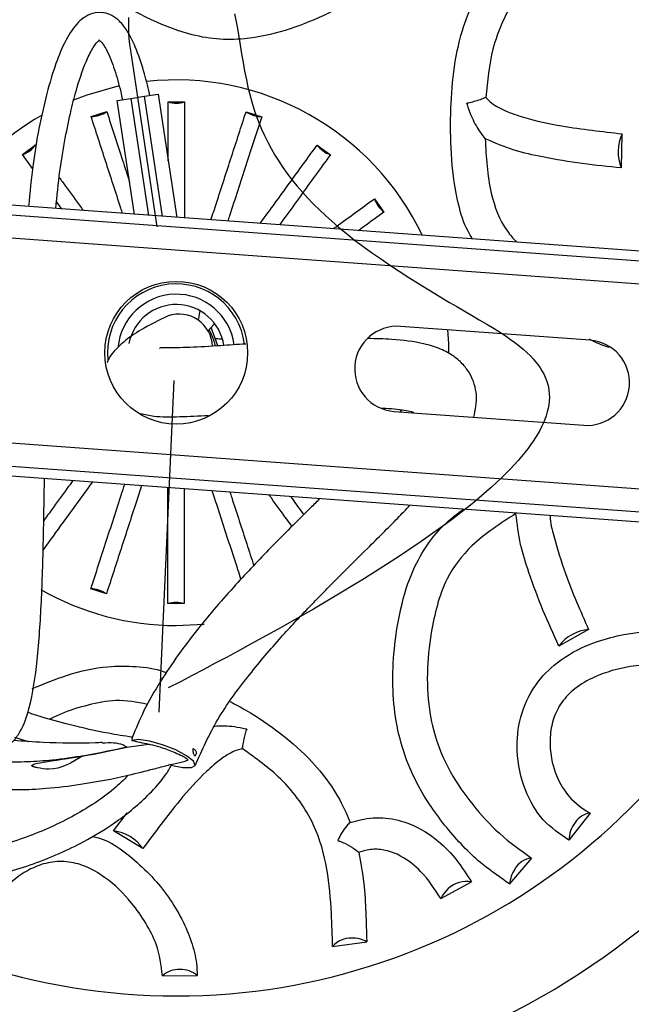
# Model space of a CAD drawing. Header units: millimetres. Extents: x 67.9 to 154, y 110.8 to 178.6.
# Tile 92 of 109: x 128.2 to 130.4, y 123.2 to 126.8. Entities that reach past the tile are written whole.
import ezdxf

# ---------------------------------------------------------------- set-up
doc = ezdxf.new("R2010")
doc.units = ezdxf.units.MM
doc.styles.add('SLDTEXTSTYLE0', font='TXT', dxfattribs={"width": 0.75})
doc.dimstyles.new('SLDDIMSTYLE0', dxfattribs={"dimtxt": 3.5, "dimasz": 3.302, "dimexe": 0, "dimexo": 0.0625, "dimgap": 0.875, "dimtad": 1, "dimdec": 0, "dimlfac": 20, "dimrnd": 1e-09, "dimzin": 12, "dimdsep": 46, "dimtxsty": 'SLDTEXTSTYLE0', "dimsah": 1, "dimcen": 0.09, "dimadec": 0, "dimazin": 3, "dimtfac": 1, "dimtofl": 0, "dimtmove": 0, "dimatfit": 3, "dimfxl": 1, "dimfrac": 2, "dimtolj": 1, "dimtzin": 12, "dimarcsym": 0})

# ---------------------------------------------------------------- blocks, each defined once
blk = doc.blocks.new('_D')
at = {"color": 7, "linetype": 'Continuous', "lineweight": 18, "transparency": 16777216}
for p, q in [((130.226, 141.8453), (153.9517, 141.8453)), ((152.9517, 141.8453), (152.9517, 114.3453)), ((129.4723, 114.3453), (153.9517, 114.3453))]:
    blk.add_line(p, q, dxfattribs=at)
for points in [[(152.9517, 141.8453), (152.4437, 138.5433), (153.4597, 138.5433)], [(152.9517, 114.3453), (153.4597, 117.6473), (152.4437, 117.6473)]]:
    blk.add_solid(points, dxfattribs=at)
at = {"color": 7, "linetype": 'Continuous', "lineweight": 18, "transparency": 16777216, "insert": (148.44, 125.2081), "char_height": 3.5, "attachment_point": 1, "rotation": 90, "style": 'SLDTEXTSTYLE0'}
blk.add_mtext('550', dxfattribs=at)

msp = doc.modelspace()

# ---------------------------------------------------------------- linework, layer by layer
at = {"color": 7, "linetype": 'Continuous'}
for p, q in [((128.6544, 126.4951), (128.6288, 126.6649)), ((128.7252, 126.0254), (128.6544, 126.4951)), ((128.7319, 124.2632), (128.7862, 125.4674))]:
    msp.add_line(p, q, dxfattribs=at)
at = {"color": 7, "linetype": 'Continuous', "lineweight": 25}
for p, q in [((128.5802, 126.4839), (128.6296, 126.4913)), ((128.6296, 126.4913), (128.6791, 126.4988)), ((128.6791, 126.4988), (128.7285, 126.5063)), ((128.7285, 126.5063), (128.796, 126.0591)), ((128.6426, 126.0703), (128.5802, 126.4839)), ((128.7651, 126.4784), (128.8245, 126.4784)), ((129.8488, 126.4721), (129.8508, 126.4733)), ((128.4852, 126.4248), (128.5417, 126.4432)), ((129.0479, 126.4428), (129.1044, 126.4245)), ((130.4129, 126.3626), (130.4104, 126.2386)), ((128.2355, 126.2874), (128.2836, 126.3223)), ((129.3058, 126.3216), (129.3539, 126.2867)), ((128.2726, 126.2364), (128.2355, 126.2874)), ((131.6374, 125.8516), (126.0224, 126.2617)), ((131.6348, 125.8165), (126.0198, 126.2266)), ((131.2223, 125.7628), (125.914, 126.1504)), ((128.3792, 126.0896), (128.3596, 126.1167)), ((129.5136, 126.1266), (129.5486, 126.0786)), ((128.9077, 125.6451), (128.9314, 125.6713)), ((128.9447, 125.593), (128.9205, 125.6597)), ((130.2967, 125.6134), (129.6081, 125.6637)), ((131.6744, 124.9855), (126.3661, 125.3732)), ((129.5855, 125.355), (130.2742, 125.3047)), ((129.6127, 125.3613), (129.6075, 125.3534)), ((131.5686, 124.9093), (125.9535, 125.3194)), ((131.566, 124.8742), (125.951, 125.2843)), ((128.5405, 124.6931), (128.484, 124.7115)), ((128.8233, 124.6575), (128.7639, 124.6575)), ((128.7942, 124.5779), (128.896, 124.5832)), ((130.2918, 124.5634), (130.1831, 124.5036)), ((129.0499, 124.2025), (129.0499, 124.2003)), ((128.207, 124.1728), (128.2568, 124.1573)), ((128.6143, 124.1363), (128.6932, 124.148)), ((128.5669, 123.833), (128.6156, 123.899)), ((130.2968, 123.8974), (130.2204, 123.7993)), ((128.673, 123.7688), (128.5669, 123.833)), ((130.0843, 123.7338), (130.0049, 123.6402)), ((129.7552, 123.5872), (129.8659, 123.6477)), ((129.3621, 123.4133), (129.4862, 123.4305)), ((128.7442, 123.3073), (128.8704, 123.3077))]:
    msp.add_line(p, q, dxfattribs=at)
at = {"color": 1, "linetype": 'Continuous', "lineweight": 25}
for p, q in [((128.6296, 126.4913), (128.6937, 126.0666)), ((128.7448, 126.0629), (128.6791, 126.4988))]:
    msp.add_line(p, q, dxfattribs=at)
at = {"color": 7, "linetype": 'Continuous', "flags": 128}
for points in [[(128.6288, 126.6649), (128.6258, 126.6868), (128.6236, 126.708), (128.6222, 126.7284), (128.6214, 126.748), (128.6214, 126.7668), (128.6221, 126.785)], [(129.0063, 126.7977), (129.0108, 126.7749), (129.0162, 126.7452), (129.0214, 126.7147), (129.0265, 126.6838), (129.0316, 126.6525), (129.0369, 126.6211), (129.0426, 126.5898), (129.0488, 126.5586), (129.0546, 126.5316), (129.0611, 126.5049), (129.0682, 126.4788), (129.076, 126.4533), (129.0846, 126.4283), (129.0938, 126.4038), (129.1038, 126.3798), (129.1144, 126.3564), (129.1263, 126.3323), (129.1389, 126.3087), (129.1523, 126.2856), (129.1664, 126.263), (129.1812, 126.2408), (129.1967, 126.2191), (129.2143, 126.1958), (129.2328, 126.173), (129.2521, 126.1507), (129.2722, 126.1287), (129.293, 126.1071), (129.3142, 126.0862), (129.3362, 126.0656), (129.3589, 126.0452), (129.3822, 126.0252), (129.411, 126.0016), (129.4407, 125.9782), (129.4713, 125.9552), (129.5029, 125.9323), (129.5354, 125.9095), (129.5688, 125.8869), (129.6031, 125.8643), (129.6382, 125.8417), (129.6742, 125.8192), (129.711, 125.7965), (129.7486, 125.7738), (129.787, 125.7509), (129.8133, 125.7353), (129.8399, 125.7197), (129.8669, 125.704), (129.8941, 125.6881), (129.9215, 125.672), (129.9486, 125.6556), (129.9752, 125.6389), (129.9918, 125.6279), (130.0081, 125.6166), (130.0239, 125.6051), (130.0391, 125.5934), (130.0536, 125.5813), (130.0675, 125.569), (130.0805, 125.5563), (130.0901, 125.5461), (130.0991, 125.5356), (130.1076, 125.5249), (130.1153, 125.5139), (130.1223, 125.5027), (130.1287, 125.4911), (130.1342, 125.4793), (130.1387, 125.4678), (130.1425, 125.4559), (130.1454, 125.4438), (130.1475, 125.4313), (130.1488, 125.4185), (130.1491, 125.4054), (130.1485, 125.392), (130.1471, 125.3794), (130.1449, 125.3664), (130.1417, 125.3532), (130.1377, 125.3396), (130.1328, 125.3258), (130.1269, 125.3116), (130.1211, 125.2991), (130.1146, 125.2865), (130.1074, 125.2735), (130.0993, 125.2603), (130.0906, 125.2469), (130.0812, 125.2334), (130.071, 125.2197), (130.06, 125.2056), (130.0482, 125.1913), (130.0354, 125.1765), (130.0217, 125.1613), (130.007, 125.1458), (129.9915, 125.13), (129.9751, 125.1139), (129.9577, 125.0975), (129.9394, 125.0808), (129.9214, 125.0649), (129.9027, 125.0487), (129.883, 125.0322), (129.8625, 125.0155), (129.841, 124.9984), (129.8187, 124.9811), (129.7968, 124.9644), (129.7741, 124.9475), (129.7506, 124.9303), (129.7262, 124.9128), (129.7009, 124.8951), (129.6748, 124.877), (129.6478, 124.8587), (129.6199, 124.84), (129.591, 124.8211), (129.5613, 124.8018), (129.5312, 124.7826), (129.5003, 124.7631), (129.4684, 124.7433), (129.4355, 124.7232), (129.4012, 124.7024), (129.3658, 124.6813), (129.3295, 124.6599), (129.2921, 124.6381), (129.2538, 124.616), (129.2151, 124.594), (129.1755, 124.5716), (129.1348, 124.549), (129.0932, 124.5259), (129.0551, 124.5051), (129.0162, 124.484), (128.9765, 124.4626), (128.9359, 124.441), (128.8945, 124.4191), (128.8522, 124.3968), (128.8091, 124.3744), (128.7651, 124.3516)]]:
    msp.add_lwpolyline(points, dxfattribs=at)
at = {"color": 7, "linetype": 'Continuous', "lineweight": 25, "flags": 128}
for points in [[(128.5872, 126.5361), (128.4694, 126.5032), (128.417, 126.4834)], [(128.8793, 125.7209), (128.8739, 125.6852), (128.8739, 125.6851)], [(129.7842, 125.5662), (129.7837, 125.6011), (129.7807, 125.6511)], [(128.7743, 124.0719), (128.8178, 124.0631), (128.849, 124.0627), (128.8627, 124.0708), (128.8566, 124.086), (128.8316, 124.1058), (128.7921, 124.1268), (128.7446, 124.1455), (128.6973, 124.1587), (128.6579, 124.1643), (128.6333, 124.1612)]]:
    msp.add_lwpolyline(points, dxfattribs=at)
at = {"color": 7, "linetype": 'Continuous', "lineweight": 25}
for radius in [3.75, 3.71, 0.2592]:
    msp.add_circle((128.7942, 125.568), radius, dxfattribs=at)
for centre, radius, start, end in [((128.7942, 125.568), 3.0251, 2.1507, 169.4956), ((128.7942, 125.568), 2.687, 6.3302, 165.3161), ((128.7942, 125.568), 2.3342, 7.9409, 163.7055), ((128.7942, 125.568), 0.99, 25.4883, 96.2673), ((128.7948, 126.5794), 0.1053, 253.6028, 286.3827), ((128.7942, 125.568), 0.99, 119.6337, 146.1581), ((128.4822, 126.5301), 0.1053, 271.6028, 304.3827), ((129.1074, 126.5297), 0.1053, 235.6028, 268.3827), ((130.5535, 126.2977), 0.1548, 155.2167, 202.4427), ((128.2002, 126.3866), 0.1053, 289.6028, 322.3827), ((129.3892, 126.3859), 0.1053, 217.6028, 250.3827), ((129.6129, 126.162), 0.1053, 199.6028, 232.3827), ((128.7942, 125.568), 0.25, 7.2618, 185.8967), ((128.7942, 125.568), 0.2125, 7.8585, 175.1042), ((128.7942, 125.568), 0.175, 8.7991, 168.9141), ((128.8038, 125.586), 0.1225, 2.7568, 108.5098), ((129.5968, 125.5094), 0.1547, 85.8232, 265.8232), ((130.2855, 125.4591), 0.1547, 265.8232, 85.8232), ((128.7942, 125.568), 3.0251, 182.1507, 270), ((128.7942, 125.568), 2.687, 186.3302, 270), ((128.7942, 125.568), 3.0251, 270, 349.4956), ((128.7942, 125.568), 2.3342, 270, 343.7055), ((128.7942, 125.568), 2.687, 270, 345.3161), ((128.7942, 125.568), 0.99, 240.1802, 270), ((128.481, 124.6062), 0.1053, 55.6028, 88.3827), ((128.7936, 124.5565), 0.1053, 73.6028, 106.3827), ((130.3058, 124.4093), 0.1548, 95.2167, 142.4427), ((130.3058, 123.8231), 0.0748, 96.9357, 147.1639), ((130.327, 123.7981), 0.1066, 142.0564, 179.376), ((128.5465, 123.6795), 0.1548, 35.2167, 82.4427), ((128.7942, 125.568), 2.3342, 232.8902, 270), ((130.0904, 123.6585), 0.0756, 94.6195, 151.9699), ((130.1149, 123.632), 0.1103, 145.7981, 175.7491), ((129.8494, 123.5464), 0.1026, 105.4086, 156.5837), ((129.8481, 123.5707), 0.079, 76.9172, 109.1663), ((129.4279, 123.3583), 0.0857, 87.6514, 140.0904), ((129.4362, 123.3456), 0.0985, 59.5312, 92.7995), ((128.8038, 123.2399), 0.09, 87.6661, 131.4404), ((128.8111, 123.2395), 0.0903, 48.9364, 92.2794)]:
    msp.add_arc(centre, radius, start, end, dxfattribs=at)
for points, knots in [([(129.8583, 127.5804), (129.8553, 127.5405), (129.8482, 127.4443), (129.8035, 127.2879), (129.7344, 127.1365), (129.6466, 127.0161), (129.5554, 126.9261), (129.4483, 126.8509), (129.3258, 126.7873), (129.191, 126.7345), (129.0589, 126.7045), (128.9398, 126.7035), (128.8181, 126.7267), (128.6841, 126.7822), (128.5433, 126.8615), (128.412, 126.9487), (128.3061, 127.0416), (128.228, 127.1397), (128.1853, 127.2158), (128.1673, 127.2612), (128.1626, 127.273)], [0, 0, 0, 0, 0.059291, 0.143166, 0.226803, 0.27961, 0.332385, 0.385005, 0.437692, 0.497207, 0.556517, 0.596841, 0.637177, 0.702155, 0.767361, 0.828742, 0.889952, 0.936706, 0.983455, 1, 1, 1, 1]), ([(130.3762, 127.1371), (130.3423, 127.1161), (130.2666, 127.0692), (130.143, 126.9844), (130.0394, 126.8811), (129.9764, 126.7701), (129.9336, 126.6491), (129.9242, 126.5538), (129.9183, 126.4943)], [0, 0, 0, 0, 0.162106, 0.361946, 0.567597, 0.685618, 0.803702, 1, 1, 1, 1]), ([(129.8706, 125.9807), (129.8648, 125.99), (129.8406, 126.029), (129.8112, 126.1262), (129.7916, 126.2697), (129.7888, 126.431), (129.7988, 126.5887), (129.8261, 126.7263), (129.8719, 126.8438), (129.9165, 126.9188), (129.9471, 126.9575), (129.955, 126.9675)], [0, 0, 0, 0, 0.031246, 0.129846, 0.284176, 0.441998, 0.587474, 0.73603, 0.846489, 0.960316, 1, 1, 1, 1]), ([(128.698, 126.5017), (128.6976, 126.5041), (128.6915, 126.5343), (128.6755, 126.5941), (128.6505, 126.6709), (128.6206, 126.7318), (128.5915, 126.77), (128.5623, 126.7927), (128.529, 126.8042), (128.4943, 126.8028), (128.4631, 126.7888), (128.4275, 126.7587), (128.3898, 126.7009), (128.3537, 126.6131), (128.3103, 126.464), (128.276, 126.2893), (128.2626, 126.1498), (128.2576, 126.0985)], [0, 0, 0, 0, 0.006077, 0.074434, 0.150146, 0.203524, 0.243084, 0.274626, 0.302268, 0.333617, 0.365041, 0.396818, 0.466186, 0.549497, 0.64822, 0.870626, 1, 1, 1, 1]), ([(128.513, 126.7035), (128.513, 126.7035), (128.5131, 126.7035), (128.5146, 126.7027), (128.5172, 126.7007), (128.5223, 126.6957), (128.5307, 126.6849), (128.5494, 126.6527), (128.571, 126.5945), (128.5889, 126.5331), (128.5965, 126.4962), (128.5985, 126.4866)], [0, 0, 0, 0, 0.017618, 0.0404921, 0.0644236, 0.0904463, 0.1581901, 0.2552981, 0.5663677, 0.8873613, 1, 1, 1, 1]), ([(128.3568, 126.0912), (128.3612, 126.1366), (128.3696, 126.223), (128.3897, 126.3421), (128.4105, 126.444), (128.4362, 126.542), (128.4634, 126.6224), (128.4912, 126.6742), (128.5054, 126.6945), (128.5149, 126.7019), (128.5139, 126.7022), (128.5136, 126.7023)], [0, 0, 0, 0, 0.197526, 0.375799, 0.529366, 0.656968, 0.831048, 0.919726, 0.957185, 0.985842, 1, 1, 1, 1]), ([(129.9183, 126.4943), (129.9135, 126.4923), (129.9023, 126.4878), (129.8816, 126.4812), (129.8635, 126.4759), (129.8538, 126.4739), (129.8508, 126.4733)], [0, 0, 0, 0, 0.264799, 0.608985, 0.877473, 1, 1, 1, 1]), ([(129.9183, 126.4943), (129.923, 126.4894), (129.9425, 126.4693), (129.9895, 126.4445), (130.0774, 126.4139), (130.2222, 126.3841), (130.3405, 126.3708), (130.4129, 126.3626)], [0, 0, 0, 0, 0.037995, 0.156668, 0.293574, 0.567326, 1, 1, 1, 1]), ([(128.7651, 126.2638), (128.7651, 126.2781), (128.7651, 126.3521), (128.7651, 126.422), (128.7651, 126.4784)], [0, 0, 0, 0, 0.191878, 1, 1, 1, 1]), ([(128.8245, 126.4784), (128.8245, 126.448), (128.8245, 126.3873), (128.8245, 126.2933), (128.8246, 126.1975), (128.8246, 126.1185), (128.8247, 126.0713), (128.8247, 126.057)], [0, 0, 0, 0, 0.225513, 0.451026, 0.67654, 0.902053, 1, 1, 1, 1]), ([(129.8488, 126.4721), (129.849, 126.4721), (129.8492, 126.4721), (129.8496, 126.4718), (129.8501, 126.4707), (129.8513, 126.4664), (129.8566, 126.4492), (129.8704, 126.4135), (129.8934, 126.373), (129.9103, 126.3518), (129.9161, 126.3445)], [0, 0, 0, 0, 0.0024639, 0.0049543, 0.0084995, 0.025553, 0.0932088, 0.3644561, 0.7831265, 1, 1, 1, 1]), ([(128.5993, 126.0735), (128.5971, 126.0801), (128.5765, 126.1438), (128.5377, 126.2633), (128.5028, 126.3708), (128.4852, 126.4248)], [0, 0, 0, 0, 0.0539049, 0.5239517, 1, 1, 1, 1]), ([(128.5417, 126.4432), (128.5511, 126.4143), (128.5699, 126.3566), (128.5977, 126.2709), (128.6163, 126.2138), (128.625, 126.1871)], [0, 0, 0, 0, 0.3476462, 0.6952925, 1, 1, 1, 1]), ([(128.9201, 126.0501), (128.9268, 126.0705), (128.9521, 126.1481), (128.9954, 126.2813), (129.0303, 126.3888), (129.0479, 126.4428)], [0, 0, 0, 0, 0.150502, 0.572557, 1, 1, 1, 1]), ([(129.1044, 126.4245), (129.095, 126.3956), (129.0762, 126.3379), (129.0472, 126.2484), (129.0176, 126.1572), (128.9956, 126.0894), (128.9835, 126.0519), (128.9814, 126.0456)], [0, 0, 0, 0, 0.238057, 0.476113, 0.71417, 0.952226, 1, 1, 1, 1]), ([(129.0989, 126.037), (129.0995, 126.0379), (129.1355, 126.0873), (129.2059, 126.1841), (129.2724, 126.2756), (129.3058, 126.3216)], [0, 0, 0, 0, 0.008541, 0.501126, 1, 1, 1, 1]), ([(129.9161, 126.3445), (129.9195, 126.2784), (129.9255, 126.1625), (129.9741, 126.0329), (130.0184, 125.9821), (130.0299, 125.969)], [0, 0, 0, 0, 0.496483, 0.869838, 1, 1, 1, 1]), ([(130.4104, 126.2386), (130.3632, 126.2434), (130.2689, 126.2529), (130.1384, 126.275), (130.0188, 126.3007), (129.951, 126.3296), (129.9161, 126.3445)], [0, 0, 0, 0, 0.287545, 0.57517, 0.781193, 1, 1, 1, 1]), ([(129.3539, 126.2867), (129.336, 126.2621), (129.3003, 126.213), (129.245, 126.1369), (129.2012, 126.0764), (129.1755, 126.041), (129.1688, 126.0319)], [0, 0, 0, 0, 0.2988555, 0.5977111, 0.8965665, 1, 1, 1, 1]), ([(128.3692, 126.2045), (128.377, 126.1938), (128.4031, 126.1579), (128.4325, 126.1175), (128.4542, 126.0876), (128.4569, 126.0839)], [0, 0, 0, 0, 0.271005, 0.910686, 1, 1, 1, 1]), ([(129.3637, 126.0177), (129.3673, 126.0203), (129.4192, 126.058), (129.4681, 126.0935), (129.5136, 126.1266)], [0, 0, 0, 0, 0.069171, 1, 1, 1, 1]), ([(129.5486, 126.0786), (129.5241, 126.0608), (129.4936, 126.0386), (129.4619, 126.0156), (129.4555, 126.011)], [0, 0, 0, 0, 0.800242, 1, 1, 1, 1]), ([(128.765, 125.7022), (128.731, 125.6856), (128.6715, 125.6567), (128.6074, 125.6124), (128.5701, 125.5767), (128.551, 125.5516), (128.5447, 125.5366), (128.5427, 125.5318)], [0, 0, 0, 0, 0.344226, 0.601998, 0.793689, 0.932675, 1, 1, 1, 1]), ([(129.0468, 125.5998), (129.0159, 125.5977), (128.9451, 125.5928), (128.8605, 125.5878), (128.7938, 125.5857), (128.7557, 125.5856), (128.7347, 125.5863), (128.7341, 125.5843), (128.7338, 125.5835)], [0, 0, 0, 0, 0.216707, 0.496583, 0.633814, 0.769059, 0.90458, 1, 1, 1, 1]), ([(128.9586, 125.6168), (128.9576, 125.6169), (128.9512, 125.6178), (128.942, 125.6185), (128.9342, 125.6191)], [0, 0, 0, 0, 0.159142, 1, 1, 1, 1]), ([(129.8748, 125.3339), (129.8802, 125.3608), (129.8909, 125.4148), (129.8695, 125.481), (129.8369, 125.5264), (129.8009, 125.5582), (129.7527, 125.5839), (129.6788, 125.606), (129.5882, 125.6174), (129.5191, 125.6188), (129.4898, 125.6194)], [0, 0, 0, 0, 0.145734, 0.292665, 0.363791, 0.444062, 0.543209, 0.655152, 0.853554, 1, 1, 1, 1]), ([(130.3669, 125.5871), (130.3618, 125.5885), (130.3367, 125.595), (130.3128, 125.6078), (130.2938, 125.6179)], [0, 0, 0, 0, 0.202617, 1, 1, 1, 1]), ([(128.6645, 125.3477), (128.6803, 125.344), (128.7214, 125.3343), (128.8056, 125.3356), (128.8761, 125.3389), (128.9114, 125.3405)], [0, 0, 0, 0, 0.237124, 0.617757, 1, 1, 1, 1]), ([(129.5344, 125.3679), (129.562, 125.3665), (129.6012, 125.3644), (129.6397, 125.3565), (129.6519, 125.3531), (129.6559, 125.3516), (129.6558, 125.3519), (129.6558, 125.352)], [0, 0, 0, 0, 0.541522, 0.768846, 0.876118, 0.977368, 1, 1, 1, 1]), ([(127.6241, 124.9366), (127.6336, 124.9133), (127.6642, 124.8389), (127.7149, 124.7228), (127.7798, 124.5804), (127.8424, 124.4528), (127.9032, 124.3422), (127.9532, 124.2633), (127.9948, 124.2081), (128.0305, 124.1707), (128.0619, 124.1464), (128.0905, 124.1323), (128.1168, 124.1259), (128.1438, 124.1263), (128.1739, 124.1353), (128.2038, 124.1578), (128.2372, 124.2045), (128.2705, 124.3041), (128.2925, 124.4629), (128.3058, 124.6683), (128.3122, 124.8881), (128.3145, 125.0374), (128.3157, 125.1116)], [0, 0, 0, 0, 0.036637, 0.117316, 0.184658, 0.264647, 0.324223, 0.36812, 0.400358, 0.424389, 0.442928, 0.457914, 0.470645, 0.482439, 0.497113, 0.516494, 0.537418, 0.582411, 0.671397, 0.776829, 0.889162, 1, 1, 1, 1]), ([(128.4895, 125.0989), (128.4888, 125.0981), (128.4528, 125.0486), (128.392, 124.9649), (128.3347, 124.8861), (128.3105, 124.8527)], [0, 0, 0, 0, 0.009905, 0.581161, 1, 1, 1, 1]), ([(128.3129, 124.9572), (128.3231, 124.9712), (128.3516, 125.0104), (128.3872, 125.0595), (128.4129, 125.0949), (128.4195, 125.104)], [0, 0, 0, 0, 0.291615, 0.817865, 1, 1, 1, 1]), ([(128.484, 124.7115), (128.4934, 124.7404), (128.5122, 124.7981), (128.5412, 124.8875), (128.5708, 124.9787), (128.5928, 125.0465), (128.6049, 125.0841), (128.607, 125.0903)], [0, 0, 0, 0, 0.238057, 0.476113, 0.71417, 0.952226, 1, 1, 1, 1]), ([(128.6683, 125.0859), (128.6616, 125.0655), (128.6363, 124.9878), (128.593, 124.8546), (128.5581, 124.7472), (128.5405, 124.6931)], [0, 0, 0, 0, 0.150502, 0.572557, 1, 1, 1, 1]), ([(128.7639, 124.6575), (128.7639, 124.6879), (128.7639, 124.7486), (128.7639, 124.8426), (128.7638, 124.9385), (128.7638, 125.0174), (128.7637, 125.0646), (128.7637, 125.0789)], [0, 0, 0, 0, 0.225513, 0.451026, 0.67654, 0.902053, 1, 1, 1, 1]), ([(128.8234, 125.0745), (128.8234, 125.0517), (128.8233, 124.9687), (128.8233, 124.8274), (128.8233, 124.7144), (128.8233, 124.6575)], [0, 0, 0, 0, 0.15835, 0.576506, 1, 1, 1, 1]), ([(129.0293, 124.7462), (129.0257, 124.7574), (129.0127, 124.7975), (128.9895, 124.8688), (128.9598, 124.9599), (128.9382, 125.0262), (128.9265, 125.0623), (128.9249, 125.0671)], [0, 0, 0, 0, 0.109089, 0.3915739, 0.6740587, 0.9565434, 1, 1, 1, 1]), ([(128.9891, 125.0624), (128.9913, 125.0559), (129.0119, 124.9921), (129.0413, 124.9015), (129.0673, 124.8217), (129.0758, 124.7954)], [0, 0, 0, 0, 0.0714161, 0.6941595, 1, 1, 1, 1]), ([(129.3155, 125.0386), (129.304, 125.0272), (129.2456, 124.9695), (129.1418, 124.8665), (129.0036, 124.721), (128.8654, 124.5616), (128.754, 124.4075), (128.6762, 124.2738), (128.6477, 124.2039), (128.6342, 124.1709)], [0, 0, 0, 0, 0.045821, 0.232426, 0.40091, 0.590148, 0.795474, 0.903391, 1, 1, 1, 1]), ([(129.2145, 124.9378), (129.2083, 124.9464), (129.1837, 124.9802), (129.1559, 125.0184), (129.1342, 125.0484), (129.1315, 125.052)], [0, 0, 0, 0, 0.229264, 0.905572, 1, 1, 1, 1]), ([(129.2092, 125.0464), (129.2236, 125.0265), (129.2399, 125.004), (129.2553, 124.9829), (129.257, 124.9804)], [0, 0, 0, 0, 0.885627, 1, 1, 1, 1]), ([(126.6953, 124.9999), (126.6953, 124.9916), (126.6951, 124.9328), (126.7025, 124.8352), (126.7157, 124.7126), (126.7332, 124.605), (126.7561, 124.4994), (126.7955, 124.3608), (126.8613, 124.1965), (126.9682, 124.0209), (127.102, 123.8746), (127.2501, 123.7676), (127.404, 123.6947), (127.5513, 123.6523), (127.698, 123.6311), (127.8399, 123.6274), (128.0069, 123.6415), (128.1895, 123.6807), (128.3517, 123.7401), (128.4821, 123.8051), (128.5939, 123.8746), (128.6891, 123.9559), (128.7515, 124.0267), (128.772, 124.0626), (128.7787, 124.0742)], [0, 0, 0, 0, 0.008187, 0.057627, 0.095954, 0.12911, 0.164529, 0.201826, 0.270136, 0.337054, 0.401381, 0.461518, 0.512466, 0.564688, 0.60804, 0.654304, 0.700381, 0.768279, 0.832707, 0.865714, 0.908515, 0.959368, 0.986814, 1, 1, 1, 1]), ([(128.6199, 124.035), (128.603, 124.018), (128.563, 123.9777), (128.4889, 123.9267), (128.3772, 123.8614), (128.2278, 123.7979), (128.0578, 123.7527), (127.9023, 123.7314), (127.7732, 123.7278), (127.661, 123.7368), (127.5625, 123.7543), (127.4625, 123.7821), (127.3354, 123.8348), (127.1982, 123.9239), (127.0727, 124.0514), (126.9754, 124.1969), (126.9012, 124.3593), (126.8446, 124.5461), (126.8118, 124.7392), (126.7968, 124.8949), (126.7965, 124.9775), (126.7964, 124.9999)], [0, 0, 0, 0, 0.026669, 0.063031, 0.098605, 0.16886, 0.239857, 0.289852, 0.339565, 0.380287, 0.412199, 0.44864, 0.493443, 0.562478, 0.62704, 0.690236, 0.756235, 0.825465, 0.907755, 0.97493, 1, 1, 1, 1]), ([(128.8626, 124.0706), (128.8882, 124.1271), (128.9395, 124.2405), (129.0507, 124.3907), (129.1621, 124.5231), (129.2742, 124.6433), (129.3822, 124.753), (129.4914, 124.8613), (129.5792, 124.9474), (129.628, 124.9991), (129.6427, 125.0147)], [0, 0, 0, 0, 0.149575, 0.299468, 0.440177, 0.563999, 0.69605, 0.817401, 0.945083, 1, 1, 1, 1]), ([(130.0049, 123.6402), (129.9719, 123.6627), (129.8928, 123.7164), (129.7803, 123.8334), (129.6833, 123.968), (129.622, 124.1049), (129.5901, 124.2286), (129.5782, 124.3595), (129.5841, 124.4968), (129.6064, 124.6402), (129.6456, 124.7693), (129.7041, 124.8736), (129.7658, 124.9476), (129.8154, 124.9844), (129.8372, 125.0005)], [0, 0, 0, 0, 0.08861, 0.211866, 0.338932, 0.416686, 0.496747, 0.574514, 0.654136, 0.741821, 0.831688, 0.890851, 0.952289, 1, 1, 1, 1]), ([(130.0276, 124.9847), (129.9716, 124.9488), (129.8735, 124.886), (129.779, 124.7644), (129.74, 124.6522), (129.7153, 124.5372), (129.7022, 124.4031), (129.7102, 124.2662), (129.7413, 124.1462), (129.7926, 124.034), (129.8699, 123.9245), (129.9687, 123.8167), (130.0448, 123.7622), (130.0843, 123.7338)], [0, 0, 0, 0, 0.124113, 0.217446, 0.280472, 0.345156, 0.438246, 0.534178, 0.606541, 0.68123, 0.782703, 0.886923, 1, 1, 1, 1]), ([(130.1831, 124.5036), (130.1636, 124.5468), (130.1247, 124.6333), (130.0786, 124.7573), (130.041, 124.8738), (130.0322, 124.947), (130.0276, 124.9847)], [0, 0, 0, 0, 0.287545, 0.57517, 0.781193, 1, 1, 1, 1]), ([(130.1523, 124.9775), (130.1523, 124.9766), (130.1518, 124.9514), (130.1711, 124.8797), (130.2135, 124.7393), (130.262, 124.6303), (130.2918, 124.5634)], [0, 0, 0, 0, 0.005907, 0.167287, 0.489977, 1, 1, 1, 1]), ([(130.2204, 123.7993), (130.1875, 123.8216), (130.1213, 123.8663), (130.0548, 123.9807), (130.0263, 124.1119), (130.0382, 124.2471), (130.0905, 124.3612), (130.1818, 124.4551), (130.2883, 124.5109), (130.4278, 124.5521), (130.5555, 124.5629), (130.6722, 124.5491), (130.7407, 124.5296), (130.7769, 124.5106), (130.7898, 124.5038)], [0, 0, 0, 0, 0.096982, 0.194471, 0.299719, 0.382139, 0.465123, 0.537575, 0.629783, 0.696464, 0.830798, 0.897225, 0.963577, 1, 1, 1, 1]), ([(127.7863, 124.441), (127.7793, 124.3908), (127.7671, 124.3024), (127.7929, 124.1863), (127.8386, 124.1124), (127.9016, 124.0536), (127.9927, 124.008), (128.1071, 123.9857), (128.2192, 123.9811), (128.33, 123.9866), (128.4635, 124.0033), (128.5943, 124.0278), (128.6827, 124.0503), (128.714, 124.0582)], [0, 0, 0, 0, 0.120089, 0.211667, 0.280014, 0.327366, 0.41806, 0.520707, 0.604345, 0.685108, 0.784214, 0.923517, 1, 1, 1, 1]), ([(128.2715, 124.3491), (128.3135, 124.3665), (128.4015, 124.4032), (128.5298, 124.4318), (128.6481, 124.4312), (128.7207, 124.4219), (128.7558, 124.408), (128.7592, 124.4066)], [0, 0, 0, 0, 0.272348, 0.571369, 0.774666, 0.97802, 1, 1, 1, 1]), ([(130.727, 124.3944), (130.6915, 124.4092), (130.632, 124.4341), (130.532, 124.439), (130.4298, 124.4302), (130.329, 124.4028), (130.2437, 124.3548), (130.1915, 124.3012), (130.1608, 124.2391), (130.1474, 124.159), (130.1586, 124.0673), (130.2004, 123.9727), (130.2553, 123.9222), (130.2906, 123.9011), (130.2968, 123.8974)], [0, 0, 0, 0, 0.125799, 0.211138, 0.29651, 0.418849, 0.491113, 0.549301, 0.607511, 0.667414, 0.765033, 0.865412, 0.976394, 1, 1, 1, 1]), ([(128.6176, 124.1371), (128.5654, 124.1259), (128.4746, 124.1065), (128.353, 124.0897), (128.2537, 124.0822), (128.1563, 124.0824), (128.0577, 124.0947), (127.9799, 124.1241), (127.9299, 124.1618), (127.9027, 124.197), (127.8844, 124.24), (127.8748, 124.288), (127.873, 124.3386), (127.8781, 124.3728), (127.8802, 124.3865)], [0, 0, 0, 0, 0.166402, 0.289649, 0.383159, 0.4782, 0.595484, 0.695733, 0.739421, 0.798363, 0.839048, 0.89035, 0.955809, 1, 1, 1, 1]), ([(128.6897, 124.2919), (128.6515, 124.2993), (128.5794, 124.3133), (128.4737, 124.2903), (128.393, 124.2666), (128.3483, 124.2451), (128.334, 124.2383)], [0, 0, 0, 0, 0.313466, 0.591224, 0.869927, 1, 1, 1, 1]), ([(128.9909, 124.302), (129.0096, 124.2919), (129.0739, 124.2572), (129.1761, 124.1868), (129.2823, 124.0944), (129.3603, 123.9962), (129.4031, 123.9201), (129.4211, 123.8748), (129.4258, 123.8629)], [0, 0, 0, 0, 0.097865, 0.335889, 0.573254, 0.754556, 0.93584, 1, 1, 1, 1]), ([(128.6338, 124.1727), (128.6052, 124.1772), (128.5308, 124.189), (128.4193, 124.2145), (128.321, 124.2403), (128.2695, 124.2575), (128.254, 124.2627)], [0, 0, 0, 0, 0.229829, 0.59649, 0.87849, 1, 1, 1, 1]), ([(129.0499, 124.2025), (129.0498, 124.2024), (129.0496, 124.2022), (129.0492, 124.2021), (129.048, 124.2021), (129.0437, 124.2032), (129.0261, 124.2073), (128.9886, 124.213), (128.9516, 124.2141), (128.9331, 124.2117), (128.9326, 124.2116)], [0, 0, 0, 0, 0.003106, 0.006246, 0.010716, 0.032217, 0.117517, 0.459505, 0.987363, 1, 1, 1, 1]), ([(128.6335, 124.1712), (128.6335, 124.1713), (128.6334, 124.1719), (128.6336, 124.1684), (128.6334, 124.1632), (128.6333, 124.1612)], [0, 0, 0, 0, 0.082913, 0.630193, 1, 1, 1, 1]), ([(129.0344, 124.1313), (129.0351, 124.1365), (129.0368, 124.1484), (129.0413, 124.1696), (129.0458, 124.1879), (129.0489, 124.1973), (129.0499, 124.2003)], [0, 0, 0, 0, 0.264799, 0.608985, 0.877473, 1, 1, 1, 1]), ([(128.5251, 124.1534), (128.5172, 124.153), (128.4459, 124.1498), (128.3383, 124.1515), (128.2392, 124.1582), (128.2032, 124.1606)], [0, 0, 0, 0, 0.073516, 0.663889, 1, 1, 1, 1]), ([(128.4545, 124.105), (128.4147, 124.0807), (128.3623, 124.0487), (128.3012, 124.0597), (128.2836, 124.0632), (128.2781, 124.0647), (128.2742, 124.0662), (128.2717, 124.0675), (128.2705, 124.0687), (128.2701, 124.0697), (128.2704, 124.0708), (128.2714, 124.0719), (128.2747, 124.074), (128.2909, 124.079), (128.3596, 124.0898), (128.4718, 124.1059), (128.5689, 124.1266), (128.6143, 124.1363)], [0, 0, 0, 0, 0.241951, 0.319104, 0.333666, 0.34351, 0.352, 0.358146, 0.360904, 0.363693, 0.366076, 0.368745, 0.373426, 0.388782, 0.461052, 0.748178, 1, 1, 1, 1]), ([(128.6143, 124.1363), (128.6097, 124.1393), (128.5963, 124.1482), (128.5651, 124.1528), (128.5395, 124.1519), (128.5252, 124.1514)], [0, 0, 0, 0, 0.185542, 0.546218, 1, 1, 1, 1]), ([(128.6333, 124.1612), (128.6433, 124.1589), (128.6633, 124.1545), (128.6832, 124.1502), (128.6932, 124.148)], [0, 0, 0, 0, 0.499983, 1, 1, 1, 1]), ([(129.0344, 124.1313), (129.0278, 124.1296), (129.0007, 124.1228), (128.9556, 124.0945), (128.8852, 124.0337), (128.787, 123.9232), (128.7163, 123.8274), (128.673, 123.7688)], [0, 0, 0, 0, 0.037995, 0.156668, 0.293574, 0.567326, 1, 1, 1, 1]), ([(128.6932, 124.148), (128.6952, 124.1476), (128.708, 124.1451), (128.7384, 124.1366), (128.7769, 124.123), (128.8079, 124.1094), (128.8246, 124.1005), (128.8332, 124.0943), (128.8357, 124.0913), (128.8359, 124.09), (128.8359, 124.0898)], [0, 0, 0, 0, 0.040676, 0.259205, 0.553671, 0.725591, 0.851468, 0.919524, 0.988167, 1, 1, 1, 1]), ([(128.8612, 124.104), (128.8605, 124.1056), (128.8585, 124.1097), (128.8557, 124.1188), (128.8555, 124.1275), (128.8554, 124.1316)], [0, 0, 0, 0, 0.232828, 0.631959, 1, 1, 1, 1]), ([(128.8612, 124.104), (128.8628, 124.1057), (128.8657, 124.1086), (128.868, 124.1138), (128.868, 124.1188), (128.8655, 124.1239), (128.861, 124.1282), (128.8572, 124.1306), (128.8554, 124.1316)], [0, 0, 0, 0, 0.197923, 0.354266, 0.511985, 0.650017, 0.842938, 1, 1, 1, 1]), ([(129.3621, 123.4133), (129.3609, 123.4532), (129.358, 123.5431), (129.3465, 123.6928), (129.3083, 123.8339), (129.2442, 123.9431), (129.1608, 124.0406), (129.083, 124.0964), (129.0344, 124.1313)], [0, 0, 0, 0, 0.162103, 0.365592, 0.567605, 0.685625, 0.803706, 1, 1, 1, 1]), ([(128.7753, 124.0744), (128.7715, 124.0728), (128.7631, 124.0693), (128.7431, 124.0649), (128.7196, 124.0583), (128.7033, 124.0552), (128.6958, 124.0538)], [0, 0, 0, 0, 0.186336, 0.411841, 0.730813, 1, 1, 1, 1]), ([(128.7753, 124.0744), (128.7895, 124.077), (128.807, 124.0804), (128.8268, 124.0864), (128.8328, 124.0887), (128.8359, 124.0898)], [0, 0, 0, 0, 0.683285, 0.841453, 1, 1, 1, 1]), ([(129.4258, 123.8629), (129.4383, 123.8667), (129.4806, 123.8794), (129.5565, 123.8836), (129.657, 123.858), (129.7447, 123.8014), (129.817, 123.7262), (129.8495, 123.6741), (129.8659, 123.6477)], [0, 0, 0, 0, 0.0662643, 0.2238496, 0.3811491, 0.6108507, 0.8025251, 1, 1, 1, 1]), ([(129.4258, 123.8629), (129.4216, 123.8596), (129.4115, 123.8514), (129.3958, 123.8278), (129.3856, 123.8085), (129.3814, 123.7994), (129.3811, 123.7987), (129.381, 123.7984), (129.381, 123.7982), (129.381, 123.798), (129.3811, 123.7979), (129.3816, 123.7976), (129.3836, 123.7969), (129.3918, 123.794), (129.4115, 123.786), (129.4366, 123.772), (129.4516, 123.7598), (129.4574, 123.755)], [0, 0, 0, 0, 0.149428, 0.361381, 0.518267, 0.524742, 0.527979, 0.529771, 0.530845, 0.53158, 0.532319, 0.533857, 0.540572, 0.567283, 0.674489, 0.875225, 1, 1, 1, 1]), ([(128.4901, 123.813), (128.4973, 123.8114), (128.5514, 123.7992), (128.6253, 123.7439), (128.7315, 123.6461), (128.8044, 123.5399), (128.8508, 123.4322), (128.8682, 123.3631), (128.8698, 123.3222), (128.8704, 123.3077)], [0, 0, 0, 0, 0.030024, 0.223437, 0.363308, 0.645084, 0.78442, 0.923599, 1, 1, 1, 1]), ([(129.7552, 123.5872), (129.7332, 123.6212), (129.6958, 123.6788), (129.6223, 123.7382), (129.5593, 123.7637), (129.5055, 123.7689), (129.4733, 123.7596), (129.4574, 123.755)], [0, 0, 0, 0, 0.36045, 0.611118, 0.761209, 0.882855, 1, 1, 1, 1]), ([(129.4574, 123.755), (129.464, 123.7175), (129.4771, 123.6434), (129.4829, 123.5357), (129.4848, 123.4661), (129.4861, 123.4317), (129.4862, 123.4305)], [0, 0, 0, 0, 0.334867, 0.660942, 0.988603, 1, 1, 1, 1]), ([(128.7442, 123.3073), (128.7393, 123.3455), (128.7311, 123.4094), (128.6854, 123.4985), (128.6267, 123.5826), (128.5526, 123.6562), (128.4683, 123.706), (128.3958, 123.7245), (128.3267, 123.72), (128.2506, 123.6916), (128.1768, 123.636), (128.1157, 123.5526), (128.0995, 123.4797), (128.0988, 123.4386), (128.0987, 123.4314)], [0, 0, 0, 0, 0.125799, 0.211138, 0.29651, 0.418849, 0.491113, 0.549301, 0.607511, 0.667414, 0.765033, 0.865412, 0.976394, 1, 1, 1, 1])]:
    msp.add_open_spline(points, degree=3, knots=knots, dxfattribs=at)
at = {"color": 1, "linetype": 'Continuous', "lineweight": 25}
msp.add_open_spline([(128.9135, 125.6515), (128.9179, 125.6422), (128.9237, 125.6297), (128.9312, 125.6095), (128.9341, 125.5993), (128.936, 125.5925)], degree=3, knots=[0, 0, 0, 0, 0.495264, 0.66381, 1, 1, 1, 1], dxfattribs=at)

# ---------------------------------------------------------------- dimensions: what is measured, and where the dimension line sits
at = {"color": 7, "linetype": 'Continuous', "lineweight": 18}
dim = msp.add_linear_dim(base=(152.9517, 114.3453), p1=(129.226, 141.8453), p2=(128.4723, 114.3453), angle=90, dimstyle='SLDDIMSTYLE0', dxfattribs=at)
dim.commit()
dim.dimension.update_dxf_attribs({"geometry": '_D', "text_midpoint": (152.9517, 129.0873), "dimtype": 160})

doc.saveas('drawing.dxf')
